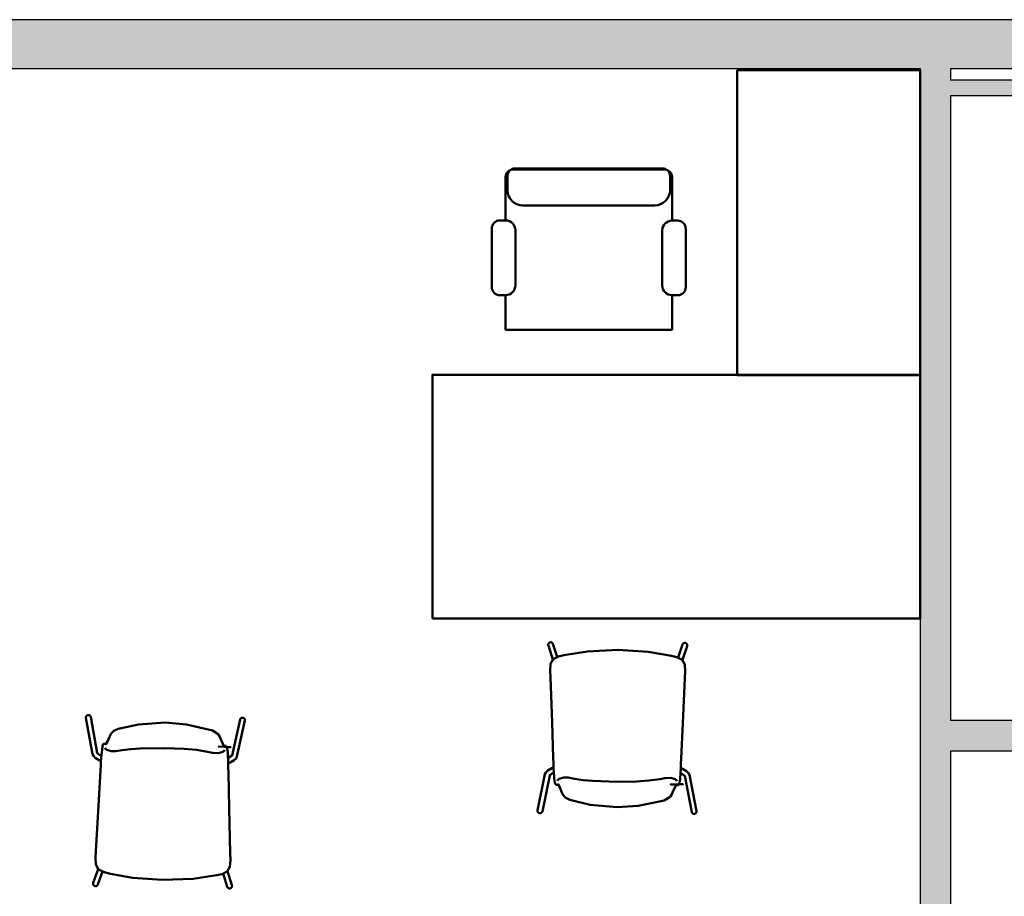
# Model space of a CAD drawing. Header units: metres. Extents: x -1 to 430, y -6 to 31.
# Tile 7 of 24: x 401.38 to 404.61, y 25.35 to 28.23. Entities that reach past the tile are written whole.
import ezdxf

# ---------------------------------------------------------------- set-up
doc = ezdxf.new("R2010")
doc.units = ezdxf.units.M
doc.linetypes.add('CONTINUA', pattern=[0])
doc.layers.add('3D P2 MOBLES', color=7, linetype='CONTINUA', lineweight=25)
doc.layers.add('3D P2 MURS', color=7, linetype='CONTINUA', lineweight=25)

msp = doc.modelspace()

# ---------------------------------------------------------------- hatches: boundary and pattern name
at = {"layer": '3D P2 MURS', "linetype": 'CONTINUA', "lineweight": 18, "true_color": 0xa0a0a0, "transparency": 33554687}
for points in [[(426.8464, 28.2282), (401.2904, 28.2282), (401.2587, 28.0682), (415.7808, 28.0682), (415.7808, 28.0683), (415.9308, 28.0683), (415.9308, 28.0682), (426.8132, 28.0682)], [(404.437, 23.5195), (404.437, 28.0682), (404.337, 28.0682), (404.337, 23.5195)], [(404.437, 27.9795), (405.687, 27.9795), (405.687, 28.0295), (404.437, 28.0295)], [(404.437, 25.8295), (405.1251, 25.8295), (405.1251, 25.9295), (404.437, 25.9295)]]:
    msp.add_hatch(color=253, dxfattribs=at).paths.add_polyline_path(points)

# ---------------------------------------------------------------- linework, layer by layer
at = {"layer": '3D P2 MOBLES', "color": 202, "linetype": 'CONTINUA', "lineweight": 50, "transparency": 33554687}
for p, q in [((402.9827, 27.7152), (402.9827, 27.6699)), ((403.4971, 27.7369), (403.0018, 27.7369)), ((403.4907, 27.7406), (403.0081, 27.7406)), ((403.5161, 27.7152), (403.5161, 27.6699)), ((402.9764, 27.57), (402.9764, 27.7115)), ((403.5225, 27.569), (403.5225, 27.7115)), ((403.4653, 27.6191), (403.0335, 27.6191)), ((402.9764, 27.57), (402.9581, 27.57)), ((403.5408, 27.569), (403.5225, 27.569)), ((402.9312, 27.5431), (402.9312, 27.3508)), ((403.0087, 27.3569), (403.0087, 27.5377)), ((403.4902, 27.5367), (403.4902, 27.3569)), ((403.5677, 27.3508), (403.5677, 27.5421)), ((402.9574, 27.3247), (402.9764, 27.3247)), ((402.9764, 27.211), (402.9764, 27.3247)), ((403.5225, 27.211), (403.5225, 27.3247)), ((403.5225, 27.3247), (403.5415, 27.3247)), ((403.5225, 27.211), (402.9764, 27.211)), ((403.1321, 26.1297), (403.1169, 26.1754)), ((403.1463, 26.1377), (403.1321, 26.1805)), ((403.5423, 26.136), (403.5569, 26.1786)), ((403.5565, 26.1279), (403.572, 26.1734)), ((401.6, 25.9382), (401.6217, 25.8189)), ((401.6157, 25.941), (401.6372, 25.8226)), ((402.1056, 25.9327), (402.08, 25.815)), ((402.1212, 25.9293), (402.0955, 25.8108)), ((401.6638, 25.8497), (401.6638, 25.8497)), ((402.0545, 25.8431), (402.0545, 25.8431)), ((401.6515, 25.8198), (401.6515, 25.8197)), ((402.0657, 25.8127), (402.0657, 25.8126)), ((401.6483, 25.7964), (401.6494, 25.7959)), ((402.0681, 25.7892), (402.067, 25.7887)), ((403.1328, 25.7752), (403.1339, 25.7757)), ((403.0815, 25.6344), (403.1057, 25.7533)), ((403.0972, 25.6313), (403.1212, 25.7492)), ((403.1356, 25.7517), (403.1356, 25.7518)), ((403.5497, 25.7499), (403.5497, 25.75)), ((403.5526, 25.7734), (403.5516, 25.7739)), ((403.5871, 25.6291), (403.5641, 25.7473)), ((403.6028, 25.6322), (403.5796, 25.7512)), ((403.1471, 25.7216), (403.1471, 25.7216)), ((403.5379, 25.7198), (403.5379, 25.7198)), ((401.64, 25.442), (401.6238, 25.3966)), ((401.654, 25.4337), (401.6389, 25.3912)), ((402.05, 25.4269), (402.0636, 25.384)), ((402.0643, 25.4347), (402.0789, 25.3888))]:
    msp.add_line(p, q, dxfattribs=at)
for points in [[(404.3367, 28.0625), (403.7367, 28.0625), (403.7367, 27.0625), (404.3367, 27.0625), (404.3367, 28.0625)], [(402.7367, 26.2635), (402.7367, 27.0635), (404.3367, 27.0635), (404.3367, 26.2635), (402.7367, 26.2635)], [(402.0549, 25.843), (402.0691, 25.8424), (402.0744, 25.8421), (402.0746, 25.8421), (402.0705, 25.8423), (402.0356, 25.8439), (402.0351, 25.8439), (402.0353, 25.8439)], [(403.5383, 25.7199), (403.5525, 25.7202), (403.5579, 25.7203), (403.5581, 25.7203), (403.5539, 25.7202), (403.519, 25.7194), (403.5185, 25.7194), (403.5187, 25.7194)]]:
    msp.add_lwpolyline(points, close=True, dxfattribs=at)
for points in [[(403.1169, 26.1754), (403.1168, 26.1759), (403.1167, 26.1764), (403.1166, 26.1769), (403.1165, 26.1774), (403.1165, 26.1778), (403.1165, 26.1783), (403.1166, 26.1788), (403.1167, 26.1793), (403.1168, 26.1798), (403.1169, 26.1803), (403.1171, 26.1808), (403.1173, 26.1812), (403.1175, 26.1817), (403.1177, 26.1821), (403.118, 26.1825), (403.1183, 26.1829), (403.1187, 26.1833), (403.119, 26.1837), (403.1194, 26.184), (403.1198, 26.1843), (403.1202, 26.1846), (403.1206, 26.1849), (403.1211, 26.1851), (403.1215, 26.1853), (403.122, 26.1855), (403.1225, 26.1856), (403.123, 26.1857), (403.1235, 26.1858), (403.124, 26.1859), (403.1245, 26.1859), (403.125, 26.1859), (403.1255, 26.1858), (403.126, 26.1858), (403.1265, 26.1856), (403.127, 26.1855), (403.1274, 26.1853), (403.1279, 26.1852), (403.1283, 26.1849), (403.1288, 26.1847), (403.1292, 26.1844), (403.1296, 26.1841), (403.13, 26.1838), (403.1303, 26.1834), (403.1307, 26.1831), (403.131, 26.1827), (403.1312, 26.1823), (403.1315, 26.1818), (403.1317, 26.1814), (403.1319, 26.1809), (403.1321, 26.1805)], [(403.572, 26.1734), (403.5722, 26.1739), (403.5723, 26.1744), (403.5724, 26.1749), (403.5724, 26.1754), (403.5725, 26.1759), (403.5725, 26.1764), (403.5724, 26.1769), (403.5723, 26.1774), (403.5722, 26.1779), (403.5721, 26.1783), (403.5719, 26.1788), (403.5718, 26.1793), (403.5715, 26.1797), (403.5713, 26.1802), (403.571, 26.1806), (403.5707, 26.181), (403.5704, 26.1814), (403.57, 26.1817), (403.5697, 26.1821), (403.5693, 26.1824), (403.5688, 26.1827), (403.5684, 26.1829), (403.568, 26.1831), (403.5675, 26.1834), (403.567, 26.1835), (403.5666, 26.1837), (403.5661, 26.1838), (403.5656, 26.1839), (403.5651, 26.1839), (403.5646, 26.184), (403.5641, 26.184), (403.5636, 26.1839), (403.5631, 26.1839), (403.5626, 26.1838), (403.5621, 26.1836), (403.5616, 26.1835), (403.5612, 26.1833), (403.5607, 26.1831), (403.5603, 26.1828), (403.5599, 26.1825), (403.5595, 26.1822), (403.5591, 26.1819), (403.5587, 26.1816), (403.5584, 26.1812), (403.5581, 26.1808), (403.5578, 26.1804), (403.5575, 26.18), (403.5573, 26.1795), (403.5571, 26.1791), (403.5569, 26.1786)], [(403.1681, 26.1432), (403.1498, 26.1389), (403.1332, 26.1306), (403.1241, 26.1148), (403.1227, 26.0928), (403.1235, 26.0706)], [(403.1681, 26.1432), (403.1668, 26.1429), (403.1666, 26.1429), (403.1681, 26.1432)], [(403.3444, 26.1608), (403.2449, 26.1556), (403.1681, 26.1432)], [(403.1681, 26.1432), (403.1695, 26.1435), (403.1693, 26.1435), (403.1681, 26.1432)], [(403.3444, 26.1608), (403.4439, 26.1547), (403.5206, 26.1417)], [(403.5206, 26.1417), (403.5192, 26.142), (403.5194, 26.142), (403.5206, 26.1417)], [(403.5206, 26.1417), (403.5388, 26.1372), (403.5554, 26.1288), (403.5644, 26.1129), (403.5655, 26.0909), (403.5645, 26.0687)], [(403.5206, 26.1417), (403.5219, 26.1414), (403.5221, 26.1413), (403.5206, 26.1417)], [(403.1236, 26.0704), (403.1235, 26.0706), (403.1235, 26.0707)], [(403.1235, 26.0706), (403.1289, 25.9228), (403.1331, 25.8066)], [(403.5645, 26.0687), (403.5578, 25.9209), (403.5526, 25.8048)], [(403.5645, 26.0685), (403.5645, 26.0687), (403.5645, 26.0688)], [(401.6, 25.9382), (401.5999, 25.9387), (401.5999, 25.9391), (401.5999, 25.9396), (401.5999, 25.9401), (401.6, 25.9406), (401.6, 25.9411), (401.6002, 25.9415), (401.6003, 25.942), (401.6005, 25.9424), (401.6007, 25.9429), (401.6009, 25.9433), (401.6012, 25.9437), (401.6015, 25.9441), (401.6018, 25.9445), (401.6021, 25.9449), (401.6025, 25.9452), (401.6029, 25.9455), (401.6033, 25.9458), (401.6037, 25.9461), (401.6041, 25.9463), (401.6046, 25.9466), (401.605, 25.9468), (401.6055, 25.9469), (401.606, 25.9471), (401.6065, 25.9472), (401.607, 25.9472), (401.6075, 25.9473), (401.608, 25.9473), (401.6085, 25.9473), (401.609, 25.9472), (401.6095, 25.9472), (401.61, 25.947), (401.6105, 25.9469), (401.6109, 25.9467), (401.6114, 25.9466), (401.6118, 25.9463), (401.6123, 25.9461), (401.6127, 25.9458), (401.6131, 25.9455), (401.6134, 25.9452), (401.6138, 25.9449), (401.6141, 25.9445), (401.6144, 25.9441), (401.6147, 25.9437), (401.6149, 25.9433), (401.6152, 25.9429), (401.6153, 25.9424), (401.6155, 25.942), (401.6156, 25.9415), (401.6157, 25.941)], [(402.1212, 25.9293), (402.1213, 25.9297), (402.1214, 25.9302), (402.1214, 25.9307), (402.1214, 25.9312), (402.1213, 25.9317), (402.1213, 25.9321), (402.1212, 25.9326), (402.121, 25.9331), (402.1209, 25.9335), (402.1207, 25.934), (402.1205, 25.9344), (402.1202, 25.9349), (402.1199, 25.9353), (402.1196, 25.9357), (402.1193, 25.936), (402.119, 25.9364), (402.1186, 25.9367), (402.1182, 25.937), (402.1178, 25.9373), (402.1174, 25.9376), (402.1169, 25.9378), (402.1165, 25.938), (402.116, 25.9382), (402.1155, 25.9383), (402.115, 25.9385), (402.1145, 25.9386), (402.114, 25.9386), (402.1135, 25.9386), (402.113, 25.9386), (402.1125, 25.9386), (402.112, 25.9386), (402.1115, 25.9385), (402.1111, 25.9384), (402.1106, 25.9382), (402.1101, 25.938), (402.1097, 25.9378), (402.1092, 25.9376), (402.1088, 25.9373), (402.1084, 25.9371), (402.108, 25.9367), (402.1077, 25.9364), (402.1073, 25.9361), (402.107, 25.9357), (402.1067, 25.9353), (402.1065, 25.9349), (402.1062, 25.9345), (402.106, 25.934), (402.1059, 25.9336), (402.1057, 25.9331), (402.1056, 25.9327)], [(401.8604, 25.9226), (401.7726, 25.9165), (401.7052, 25.9018)], [(402.0149, 25.8965), (401.9294, 25.9167), (401.8604, 25.9226)], [(401.6777, 25.8761), (401.6711, 25.8604), (401.6656, 25.8515), (401.6645, 25.8503), (401.6639, 25.8499), (401.6638, 25.8499)], [(401.7052, 25.9018), (401.6916, 25.8952), (401.683, 25.8865), (401.6777, 25.8761)], [(402.0415, 25.8699), (402.039, 25.876), (402.0336, 25.8842), (402.0149, 25.8965)], [(401.6579, 25.8524), (401.6555, 25.8493), (401.6544, 25.8449), (401.6527, 25.8327), (401.652, 25.8253), (401.6511, 25.8154), (401.6494, 25.7959)], [(401.6593, 25.8527), (401.6585, 25.8526), (401.6579, 25.8524)], [(401.6653, 25.8527), (401.6619, 25.8526), (401.6593, 25.8527)], [(401.6826, 25.8283), (401.6685, 25.8329), (401.6647, 25.8365), (401.6636, 25.8396)], [(401.6638, 25.8497), (401.6644, 25.8518), (401.6649, 25.8525)], [(401.6653, 25.8527), (401.6651, 25.8526), (401.6649, 25.8525)], [(401.6663, 25.8522), (401.6657, 25.8526), (401.6653, 25.8527)], [(402.0544, 25.8433), (402.0543, 25.8433), (402.0528, 25.845), (402.0415, 25.8699)], [(402.053, 25.8461), (402.0525, 25.846), (402.0522, 25.8458)], [(402.059, 25.8458), (402.0557, 25.8459), (402.053, 25.8461)], [(402.0534, 25.8459), (402.0532, 25.846), (402.053, 25.8461)], [(402.0534, 25.8459), (402.054, 25.8448), (402.0545, 25.8431)], [(402.0604, 25.8455), (402.0597, 25.8458), (402.059, 25.8458)], [(402.067, 25.7887), (402.065, 25.8247), (402.0635, 25.8391), (402.0604, 25.8455)], [(401.6306, 25.8071), (401.6244, 25.813), (401.6217, 25.8189)], [(401.6483, 25.7964), (401.6439, 25.7989), (401.6306, 25.8071)], [(401.637, 25.8229), (401.6371, 25.8228), (401.6379, 25.8218), (401.639, 25.8208), (401.6391, 25.8207), (401.6396, 25.8203), (401.6509, 25.8112)], [(401.7186, 25.8315), (401.6981, 25.8286), (401.6826, 25.8283)], [(401.859, 25.8385), (401.7782, 25.8376), (401.747, 25.8353), (401.7186, 25.8315)], [(401.9991, 25.8267), (401.9623, 25.8326), (401.9225, 25.8361), (401.859, 25.8385)], [(402.0349, 25.8223), (402.015, 25.8237), (401.9991, 25.8267)], [(402.0543, 25.8329), (402.0531, 25.8298), (402.0491, 25.8264), (402.0349, 25.8223)], [(402.0803, 25.8153), (402.0802, 25.8152), (402.0791, 25.814), (402.0784, 25.8135), (402.0783, 25.8133), (402.078, 25.8132), (402.0775, 25.8129), (402.066, 25.8054)], [(402.0862, 25.7993), (402.0925, 25.805), (402.0955, 25.8108)], [(403.1333, 25.8021), (403.1332, 25.806), (403.133, 25.8091)], [(403.5524, 25.8003), (403.5526, 25.8042), (403.5527, 25.8073)], [(401.6479, 25.765), (401.6489, 25.7826), (401.6494, 25.7959)], [(402.0674, 25.7578), (402.0671, 25.7754), (402.067, 25.7887)], [(402.0681, 25.7892), (402.0726, 25.7915), (402.0862, 25.7993)], [(403.1328, 25.7752), (403.1284, 25.7728), (403.1148, 25.7649)], [(403.1331, 25.8068), (403.1331, 25.8066), (403.1331, 25.8064)], [(403.1331, 25.8066), (403.1337, 25.789), (403.1339, 25.7757)], [(403.1412, 25.719), (403.1389, 25.7222), (403.1378, 25.7265), (403.1365, 25.7388), (403.1359, 25.7462), (403.1352, 25.7561), (403.1339, 25.7757)], [(403.5526, 25.8048), (403.5519, 25.7872), (403.5516, 25.7739)], [(403.5526, 25.8049), (403.5526, 25.8048), (403.5526, 25.8046)], [(401.6327, 25.5012), (401.6412, 25.6489), (401.6479, 25.765)], [(401.6482, 25.7694), (401.648, 25.7655), (401.6478, 25.7625)], [(401.6479, 25.7648), (401.6479, 25.765), (401.648, 25.7651)], [(402.0673, 25.7623), (402.0674, 25.7584), (402.0674, 25.7553)], [(402.0674, 25.7576), (402.0674, 25.7578), (402.0674, 25.7579)], [(402.0736, 25.4937), (402.0701, 25.6416), (402.0674, 25.7578)], [(403.1148, 25.7649), (403.1086, 25.7591), (403.1057, 25.7533)], [(403.121, 25.7489), (403.121, 25.749), (403.1219, 25.75), (403.123, 25.751), (403.1231, 25.751), (403.1236, 25.7514), (403.1351, 25.7604)], [(403.1664, 25.7425), (403.1523, 25.7382), (403.1483, 25.7348), (403.1472, 25.7316)], [(403.2023, 25.7385), (403.182, 25.7419), (403.1664, 25.7425)], [(403.5516, 25.7739), (403.5488, 25.738), (403.547, 25.7236), (403.5438, 25.7172)], [(403.5643, 25.747), (403.5642, 25.7471), (403.5631, 25.7483), (403.5625, 25.7489), (403.5623, 25.749), (403.5621, 25.7492), (403.5616, 25.7495), (403.5502, 25.7572)], [(403.5526, 25.7734), (403.5571, 25.7709), (403.5706, 25.7629)], [(403.5706, 25.7629), (403.5768, 25.7571), (403.5796, 25.7512)], [(403.1426, 25.7187), (403.1418, 25.7188), (403.1412, 25.719)], [(403.1486, 25.7185), (403.1453, 25.7187), (403.1426, 25.7187)], [(403.1471, 25.7215), (403.1477, 25.7194), (403.1482, 25.7187)], [(403.1605, 25.6948), (403.1543, 25.7107), (403.1489, 25.7197), (403.1478, 25.7209), (403.1473, 25.7213), (403.1472, 25.7214)], [(403.1486, 25.7185), (403.1484, 25.7186), (403.1482, 25.7187)], [(403.1496, 25.719), (403.1491, 25.7186), (403.1486, 25.7185)], [(403.3425, 25.7286), (403.2618, 25.7311), (403.2307, 25.7341), (403.2023, 25.7385)], [(403.4829, 25.7373), (403.446, 25.7323), (403.4061, 25.7295), (403.3425, 25.7286)], [(403.5188, 25.741), (403.4989, 25.74), (403.4829, 25.7373)], [(403.5379, 25.7299), (403.5368, 25.7331), (403.5329, 25.7366), (403.5188, 25.741)], [(403.5378, 25.7196), (403.5377, 25.7195), (403.5362, 25.7179), (403.5243, 25.6932)], [(403.5364, 25.7168), (403.5359, 25.7169), (403.5356, 25.7171)], [(403.5424, 25.7169), (403.539, 25.717), (403.5364, 25.7168)], [(403.5368, 25.717), (403.5366, 25.7169), (403.5364, 25.7168)], [(403.5368, 25.717), (403.5374, 25.718), (403.5379, 25.7198)], [(403.5438, 25.7172), (403.543, 25.717), (403.5424, 25.7169)], [(403.1874, 25.6686), (403.174, 25.6754), (403.1656, 25.6844), (403.1605, 25.6948)], [(403.5243, 25.6932), (403.5218, 25.6872), (403.5162, 25.6791), (403.4972, 25.6672)], [(403.3422, 25.6445), (403.2545, 25.6524), (403.1874, 25.6686)], [(403.4972, 25.6672), (403.4112, 25.6489), (403.3422, 25.6445)], [(403.0972, 25.6313), (403.097, 25.6308), (403.0969, 25.6303), (403.0967, 25.6299), (403.0965, 25.6294), (403.0963, 25.629), (403.096, 25.6286), (403.0958, 25.6282), (403.0955, 25.6278), (403.0951, 25.6275), (403.0948, 25.6271), (403.0944, 25.6268), (403.094, 25.6265), (403.0936, 25.6263), (403.0931, 25.626), (403.0927, 25.6258), (403.0922, 25.6256), (403.0918, 25.6255), (403.0913, 25.6254), (403.0908, 25.6253), (403.0903, 25.6252), (403.0898, 25.6252), (403.0893, 25.6252), (403.0888, 25.6252), (403.0883, 25.6252), (403.0878, 25.6253), (403.0873, 25.6254), (403.0868, 25.6256), (403.0863, 25.6258), (403.0859, 25.626), (403.0854, 25.6262), (403.085, 25.6264), (403.0846, 25.6267), (403.0842, 25.627), (403.0838, 25.6274), (403.0835, 25.6277), (403.0831, 25.6281), (403.0828, 25.6285), (403.0826, 25.6289), (403.0823, 25.6293), (403.0821, 25.6297), (403.0819, 25.6302), (403.0817, 25.6306), (403.0816, 25.6311), (403.0815, 25.6316), (403.0814, 25.632), (403.0813, 25.6325), (403.0813, 25.633), (403.0814, 25.6335), (403.0814, 25.634), (403.0815, 25.6344)], [(403.5871, 25.6291), (403.5872, 25.6287), (403.5873, 25.6282), (403.5875, 25.6277), (403.5877, 25.6273), (403.5879, 25.6269), (403.5882, 25.6265), (403.5884, 25.6261), (403.5888, 25.6257), (403.5891, 25.6253), (403.5894, 25.625), (403.5898, 25.6247), (403.5902, 25.6244), (403.5906, 25.6241), (403.5911, 25.6239), (403.5915, 25.6237), (403.592, 25.6235), (403.5924, 25.6233), (403.5929, 25.6232), (403.5934, 25.6231), (403.5939, 25.623), (403.5944, 25.623), (403.5949, 25.623), (403.5954, 25.623), (403.5959, 25.623), (403.5964, 25.6231), (403.5969, 25.6232), (403.5974, 25.6234), (403.5978, 25.6235), (403.5983, 25.6237), (403.5987, 25.624), (403.5992, 25.6242), (403.5996, 25.6245), (403.6, 25.6248), (403.6004, 25.6251), (403.6007, 25.6255), (403.6011, 25.6258), (403.6014, 25.6262), (403.6017, 25.6266), (403.6019, 25.627), (403.6021, 25.6275), (403.6023, 25.6279), (403.6025, 25.6284), (403.6027, 25.6288), (403.6028, 25.6293), (403.6028, 25.6298), (403.6029, 25.6303), (403.6029, 25.6307), (403.6029, 25.6312), (403.6029, 25.6317), (403.6028, 25.6322)], [(401.6756, 25.4277), (401.6575, 25.4324), (401.641, 25.441), (401.6323, 25.457), (401.6314, 25.479), (401.6327, 25.5012)], [(401.6327, 25.5014), (401.6327, 25.5012), (401.6327, 25.5011)], [(402.0282, 25.4217), (402.0465, 25.4258), (402.0632, 25.4338), (402.0725, 25.4495), (402.0741, 25.4715), (402.0736, 25.4937)], [(402.0736, 25.4938), (402.0736, 25.4937), (402.0736, 25.4936)], [(401.6756, 25.4277), (401.6744, 25.428), (401.6742, 25.428), (401.6756, 25.4277)], [(401.8516, 25.4063), (401.7522, 25.4137), (401.6756, 25.4277)], [(401.6756, 25.4277), (401.6771, 25.4273), (401.6769, 25.4274), (401.6756, 25.4277)], [(401.8516, 25.4063), (401.9512, 25.4103), (402.0282, 25.4217)], [(402.0282, 25.4217), (402.0267, 25.4214), (402.0269, 25.4214), (402.0282, 25.4217)], [(402.0282, 25.4217), (402.0294, 25.4219), (402.0296, 25.422), (402.0282, 25.4217)], [(401.6389, 25.3912), (401.6387, 25.3907), (401.6385, 25.3903), (401.6383, 25.3899), (401.638, 25.3894), (401.6377, 25.389), (401.6374, 25.3886), (401.6371, 25.3883), (401.6367, 25.3879), (401.6363, 25.3876), (401.6359, 25.3873), (401.6355, 25.3871), (401.635, 25.3868), (401.6346, 25.3866), (401.6341, 25.3864), (401.6336, 25.3863), (401.6332, 25.3861), (401.6327, 25.386), (401.6322, 25.386), (401.6317, 25.386), (401.6312, 25.386), (401.6307, 25.386), (401.6302, 25.386), (401.6297, 25.3861), (401.6292, 25.3863), (401.6287, 25.3864), (401.6282, 25.3866), (401.6278, 25.3868), (401.6273, 25.3871), (401.6269, 25.3873), (401.6265, 25.3876), (401.6261, 25.3879), (401.6257, 25.3883), (401.6254, 25.3886), (401.6251, 25.389), (401.6248, 25.3894), (401.6245, 25.3899), (401.6243, 25.3903), (401.624, 25.3907), (401.6239, 25.3912), (401.6237, 25.3917), (401.6236, 25.3922), (401.6235, 25.3927), (401.6234, 25.3932), (401.6234, 25.3937), (401.6234, 25.3942), (401.6234, 25.3947), (401.6235, 25.3951), (401.6236, 25.3956), (401.6237, 25.3961), (401.6238, 25.3966)], [(402.0636, 25.384), (402.0638, 25.3835), (402.064, 25.383), (402.0642, 25.3826), (402.0645, 25.3821), (402.0648, 25.3817), (402.0651, 25.3813), (402.0654, 25.381), (402.0657, 25.3806), (402.0661, 25.3803), (402.0665, 25.38), (402.0669, 25.3797), (402.0674, 25.3794), (402.0678, 25.3792), (402.0683, 25.379), (402.0687, 25.3788), (402.0692, 25.3787), (402.0697, 25.3786), (402.0702, 25.3785), (402.0707, 25.3784), (402.0712, 25.3784), (402.0717, 25.3784), (402.0722, 25.3785), (402.0727, 25.3786), (402.0732, 25.3787), (402.0737, 25.3788), (402.0741, 25.379), (402.0746, 25.3792), (402.0751, 25.3794), (402.0755, 25.3797), (402.0759, 25.3799), (402.0763, 25.3802), (402.0767, 25.3806), (402.077, 25.3809), (402.0774, 25.3813), (402.0777, 25.3817), (402.078, 25.3821), (402.0782, 25.3825), (402.0785, 25.383), (402.0787, 25.3834), (402.0788, 25.3839), (402.079, 25.3844), (402.0791, 25.3849), (402.0792, 25.3854), (402.0792, 25.3859), (402.0793, 25.3864), (402.0792, 25.3869), (402.0792, 25.3874), (402.0791, 25.3878), (402.079, 25.3883), (402.0789, 25.3888)]]:
    msp.add_lwpolyline(points, dxfattribs=at)
for centre, radius, start, end in [((403.0018, 27.7115), 0.0254, 90, 180), ((403.0081, 27.7152), 0.0254, 90, 180), ((403.4907, 27.7152), 0.0254, 0, 90), ((403.4971, 27.7115), 0.0254, 0, 90), ((403.0335, 27.6699), 0.0508, 180, 270), ((403.4653, 27.6699), 0.0508, 270, 0), ((402.9581, 27.5431), 0.0269, 90, 180), ((402.9764, 27.5377), 0.0323, 0, 90), ((403.5225, 27.5367), 0.0323, 90, 180), ((403.5408, 27.5421), 0.0269, 0, 90), ((402.9574, 27.3508), 0.0262, 180, 270), ((402.9764, 27.3569), 0.0323, 270, 0), ((403.5225, 27.3569), 0.0323, 180, 270), ((403.5415, 27.3508), 0.0262, 270, 0)]:
    msp.add_arc(centre, radius, start, end, dxfattribs=at)
at = {"layer": '3D P2 MURS', "color": 7, "linetype": 'CONTINUA', "lineweight": 25, "transparency": 33554687}
for p, q in [((426.8464, 28.2282), (401.2904, 28.2282)), ((401.2587, 28.0682), (404.337, 28.0682)), ((404.337, 28.0682), (404.337, 23.5195)), ((404.437, 28.0682), (408.887, 28.0682)), ((404.437, 28.0295), (404.437, 28.0682)), ((405.687, 28.0295), (404.437, 28.0295)), ((404.437, 27.9795), (405.637, 27.9795)), ((404.437, 25.9295), (404.437, 27.9795)), ((405.1251, 25.9295), (404.437, 25.9295)), ((404.437, 25.8295), (405.1251, 25.8295)), ((404.437, 24.2295), (404.437, 25.8295))]:
    msp.add_line(p, q, dxfattribs=at)

doc.saveas('drawing.dxf')
